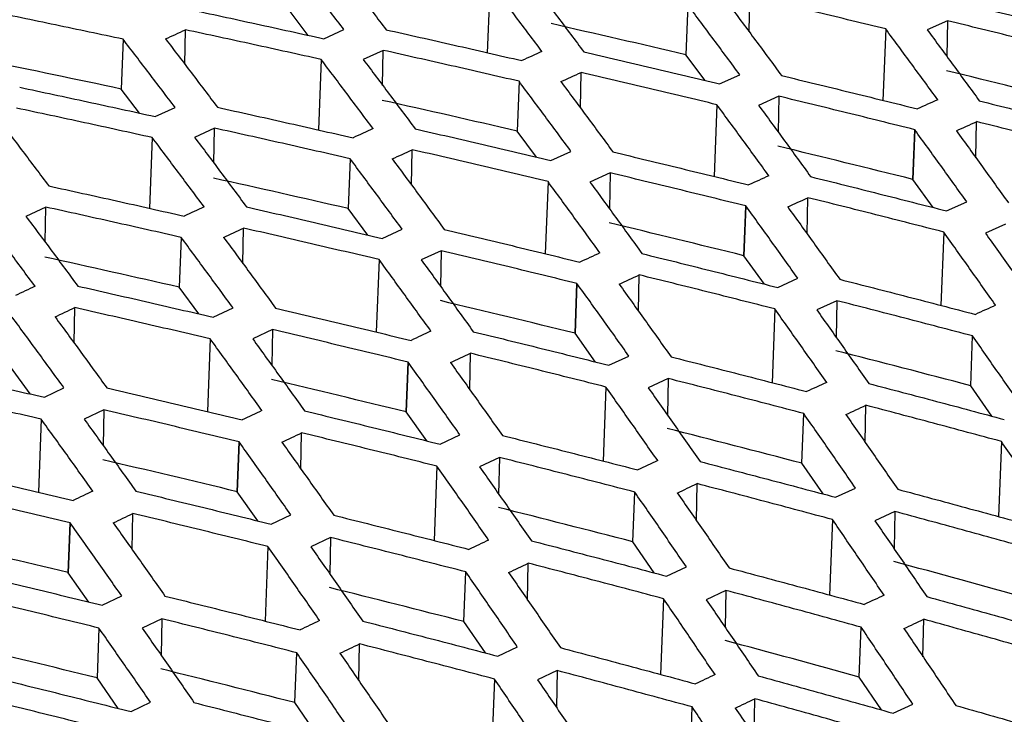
# Model space of a CAD drawing. Header units: millimetres. Extents: x -0.44 to 1.31, y -0.87 to 1.29.
# Tile 102 of 182: x 1.0533 to 1.0707, y -0.4769 to -0.4646. Entities that reach past the tile are written whole.
import ezdxf

# ---------------------------------------------------------------- set-up
doc = ezdxf.new("R2010")
doc.units = ezdxf.units.MM

msp = doc.modelspace()

# ---------------------------------------------------------------- linework, layer by layer
at = {"color": 7, "linetype": 'Continuous', "lineweight": 25}
for p, q in [((1.061573, -0.463925), (1.061525, -0.465165)), ((1.066149, -0.464795), (1.066161, -0.46417)), ((1.065068, -0.46432), (1.065034, -0.465199)), ((1.058365, -0.464858), (1.058043, -0.464437)), ((1.069653, -0.4646), (1.069295, -0.464759)), ((1.069653, -0.4646), (1.069641, -0.465233)), ((1.056183, -0.465368), (1.056195, -0.464759)), ((1.058642, -0.464919), (1.058995, -0.464757)), ((1.068562, -0.464744), (1.068513, -0.466007)), ((1.055094, -0.464926), (1.05506, -0.465806)), ((1.059688, -0.465123), (1.059335, -0.465285)), ((1.059677, -0.465741), (1.059688, -0.465123)), ((1.058591, -0.465284), (1.058543, -0.46653)), ((1.065373, -0.465656), (1.065034, -0.465199)), ((1.06317, -0.466141), (1.063182, -0.465514)), ((1.065629, -0.465716), (1.065986, -0.465555)), ((1.055386, -0.466233), (1.05506, -0.465806)), ((1.062086, -0.465669), (1.062052, -0.466549)), ((1.066674, -0.465934), (1.066317, -0.466095)), ((1.066674, -0.465934), (1.066662, -0.466568)), ((1.055661, -0.466293), (1.056011, -0.46613)), ((1.06558, -0.466083), (1.065532, -0.467352)), ((1.056708, -0.466497), (1.056357, -0.46666)), ((1.056696, -0.467115), (1.056708, -0.466497)), ((1.070155, -0.467023), (1.070167, -0.466382)), ((1.055608, -0.466663), (1.05556, -0.467915)), ((1.062395, -0.467011), (1.062052, -0.466549)), ((1.069074, -0.466524), (1.06904, -0.467403)), ((1.06904, -0.467404), (1.069074, -0.466525)), ((1.069041, -0.467404), (1.069075, -0.466525)), ((1.060189, -0.467505), (1.060201, -0.466879)), ((1.062648, -0.467071), (1.063004, -0.466908)), ((1.059104, -0.467038), (1.05907, -0.467918)), ((1.063694, -0.467288), (1.063339, -0.467451)), ((1.063694, -0.467288), (1.063682, -0.467923)), ((1.062598, -0.467442), (1.062549, -0.468718)), ((1.069398, -0.4679), (1.069041, -0.467404)), ((1.067175, -0.468368), (1.067188, -0.467726)), ((1.053728, -0.467892), (1.053379, -0.468057)), ((1.053716, -0.468509), (1.053728, -0.467892)), ((1.066092, -0.467873), (1.066058, -0.468752)), ((1.066058, -0.468753), (1.066092, -0.467874)), ((1.066059, -0.468753), (1.066093, -0.467874)), ((1.069635, -0.467959), (1.069992, -0.467798)), ((1.059415, -0.468386), (1.05907, -0.467918)), ((1.070679, -0.468192), (1.070322, -0.468353)), ((1.057209, -0.46889), (1.057221, -0.468264)), ((1.059667, -0.468445), (1.06002, -0.468281)), ((1.069586, -0.468333), (1.069536, -0.469631)), ((1.05612, -0.468428), (1.056087, -0.469308)), ((1.060714, -0.468663), (1.060361, -0.468827)), ((1.060714, -0.468663), (1.060702, -0.469297)), ((1.066419, -0.469255), (1.066059, -0.468753)), ((1.059616, -0.468821), (1.059566, -0.470103)), ((1.064195, -0.469733), (1.064208, -0.469091)), ((1.06311, -0.469242), (1.063076, -0.470122)), ((1.063076, -0.470122), (1.06311, -0.469243)), ((1.063077, -0.470122), (1.063111, -0.469243)), ((1.066654, -0.469313), (1.067009, -0.469151)), ((1.056434, -0.469781), (1.056087, -0.469308)), ((1.067699, -0.469547), (1.067345, -0.469709)), ((1.067699, -0.469547), (1.067687, -0.470195)), ((1.054228, -0.470294), (1.05424, -0.469669)), ((1.056686, -0.469839), (1.057036, -0.469674)), ((1.066604, -0.469692), (1.066554, -0.470996)), ((1.057733, -0.470058), (1.057384, -0.470223)), ((1.057733, -0.470058), (1.057721, -0.470691)), ((1.063439, -0.47063), (1.063077, -0.470122)), ((1.056632, -0.470221), (1.056583, -0.471507)), ((1.070062, -0.471049), (1.070096, -0.47017)), ((1.061215, -0.471117), (1.061227, -0.470476)), ((1.060126, -0.470632), (1.060093, -0.471511)), ((1.060093, -0.471512), (1.060127, -0.470632)), ((1.060094, -0.471512), (1.060128, -0.470632)), ((1.063673, -0.470688), (1.064026, -0.470524)), ((1.053452, -0.471195), (1.053103, -0.470718)), ((1.064719, -0.470922), (1.064367, -0.471085)), ((1.064719, -0.470922), (1.064707, -0.471569)), ((1.053704, -0.471253), (1.05405, -0.471087)), ((1.063621, -0.471072), (1.063571, -0.472381)), ((1.070436, -0.471587), (1.070062, -0.471049)), ((1.054752, -0.471474), (1.054406, -0.471639)), ((1.054752, -0.471474), (1.05474, -0.472105)), ((1.060458, -0.472024), (1.060094, -0.471512)), ((1.067079, -0.472419), (1.067113, -0.471539)), ((1.068198, -0.472049), (1.068211, -0.471395)), ((1.053648, -0.471641), (1.053598, -0.472932)), ((1.058234, -0.472521), (1.058246, -0.471881)), ((1.057142, -0.472042), (1.057109, -0.472922)), ((1.057143, -0.472042), (1.057109, -0.472922)), ((1.05711, -0.472922), (1.057144, -0.472042)), ((1.060691, -0.472082), (1.061042, -0.471917)), ((1.070604, -0.472034), (1.070553, -0.473363)), ((1.061739, -0.472317), (1.061389, -0.472482)), ((1.061739, -0.472317), (1.061726, -0.472963)), ((1.067456, -0.472962), (1.067079, -0.472419)), ((1.060637, -0.472471), (1.060587, -0.473786)), ((1.057476, -0.473439), (1.05711, -0.472922)), ((1.064096, -0.473808), (1.06413, -0.472928)), ((1.065218, -0.473433), (1.06523, -0.47278)), ((1.067675, -0.47302), (1.068026, -0.472857)), ((1.068721, -0.473272), (1.068371, -0.473435)), ((1.068721, -0.473272), (1.068709, -0.47393)), ((1.055253, -0.473944), (1.055265, -0.473307)), ((1.057709, -0.473496), (1.058056, -0.47333)), ((1.067622, -0.473414), (1.06757, -0.474748)), ((1.054158, -0.473472), (1.054124, -0.474352)), ((1.054158, -0.473472), (1.054124, -0.474353)), ((1.054125, -0.474353), (1.054159, -0.473472)), ((1.058757, -0.473732), (1.058411, -0.473898)), ((1.058757, -0.473732), (1.058745, -0.474377)), ((1.064475, -0.474357), (1.064096, -0.473808)), ((1.057653, -0.473891), (1.057602, -0.47521)), ((1.061112, -0.475218), (1.061146, -0.474338)), ((1.062237, -0.474837), (1.062249, -0.474186)), ((1.064693, -0.474414), (1.065042, -0.47425)), ((1.054492, -0.474873), (1.054125, -0.474353)), ((1.065741, -0.474667), (1.065393, -0.474831)), ((1.065741, -0.474667), (1.065728, -0.475324)), ((1.054727, -0.474929), (1.05507, -0.474763)), ((1.064638, -0.474813), (1.064587, -0.476153)), ((1.055776, -0.475168), (1.055433, -0.475335)), ((1.055776, -0.475168), (1.055764, -0.47581)), ((1.069219, -0.475838), (1.069232, -0.475177)), ((1.054668, -0.475332), (1.054634, -0.476212)), ((1.061492, -0.475771), (1.061112, -0.475218)), ((1.068095, -0.476197), (1.068129, -0.475316)), ((1.059256, -0.47626), (1.059268, -0.475611)), ((1.061711, -0.475828), (1.062057, -0.475663)), ((1.058127, -0.476649), (1.058161, -0.475768)), ((1.055008, -0.476752), (1.054634, -0.476212)), ((1.061654, -0.476233), (1.061599, -0.477662)), ((1.06276, -0.476083), (1.062415, -0.476248)), ((1.06276, -0.476083), (1.062747, -0.476737)), ((1.068485, -0.476778), (1.068095, -0.476197)), ((1.066238, -0.477241), (1.066251, -0.476582)), ((1.055236, -0.476808), (1.055577, -0.476643)), ((1.058508, -0.477205), (1.058127, -0.476649)), ((1.065111, -0.477607), (1.065145, -0.476726)), ((1.068693, -0.476836), (1.069038, -0.476674))]:
    msp.add_line(p, q, dxfattribs=at)
for points, knots in [([(1.06087, -0.488072), (1.061959, -0.487918), (1.064157, -0.487608), (1.067484, -0.487149), (1.070869, -0.48669), (1.074265, -0.48624), (1.076812, -0.485908), (1.078351, -0.485712), (1.078909, -0.48564), (1.079729, -0.485511), (1.080926, -0.485254), (1.082149, -0.484856), (1.082895, -0.484543), (1.08323, -0.484384), (1.083443, -0.484282), (1.083799, -0.484113), (1.084317, -0.483866), (1.084955, -0.483563), (1.085594, -0.483261), (1.087724, -0.482254), (1.094752, -0.478971), (1.102932, -0.475303), (1.110768, -0.471928), (1.114856, -0.470199), (1.118943, -0.4685), (1.12303, -0.466832), (1.127115, -0.465195), (1.131199, -0.46359), (1.135282, -0.462015), (1.139363, -0.460473), (1.143442, -0.45896), (1.14616, -0.457977), (1.147519, -0.457486)], [0, 0, 0, 0, 0.030446, 0.061437, 0.092974, 0.125056, 0.156321, 0.164137, 0.168038, 0.171917, 0.187328, 0.202868, 0.210653, 0.213204, 0.215118, 0.218468, 0.226284, 0.2341, 0.241916, 0.249732, 0.312266, 0.499829, 0.549846, 0.599863, 0.64988, 0.699897, 0.749914, 0.799931, 0.849949, 0.899966, 0.949983, 1, 1, 1, 1]), ([(1.058995, -0.464757), (1.058842, -0.464556), (1.058536, -0.464154), (1.05823, -0.463756), (1.058077, -0.463557)], [0, 0, 0, 0, 0.499609, 1, 1, 1, 1]), ([(1.058822, -0.463555), (1.058975, -0.463755), (1.059281, -0.464153), (1.059586, -0.464557), (1.059739, -0.464758)], [0, 0, 0, 0, 0.5003869, 1, 1, 1, 1]), ([(1.062491, -0.465142), (1.062338, -0.464938), (1.062032, -0.46453), (1.061726, -0.464127), (1.061573, -0.463925)], [0, 0, 0, 0, 0.499678, 1, 1, 1, 1]), ([(1.062313, -0.463929), (1.062466, -0.464131), (1.062772, -0.464536), (1.063078, -0.464945), (1.063231, -0.465149)], [0, 0, 0, 0, 0.500314, 1, 1, 1, 1]), ([(1.068562, -0.464744), (1.068162, -0.464647), (1.067362, -0.464453), (1.066561, -0.464264), (1.066161, -0.46417)], [0, 0, 0, 0, 0.499779, 1, 1, 1, 1]), ([(1.069701, -0.464238), (1.070101, -0.464336), (1.070901, -0.464531), (1.071701, -0.464732), (1.072101, -0.464832)], [0, 0, 0, 0, 0.500091, 1, 1, 1, 1]), ([(1.055094, -0.464926), (1.054696, -0.464842), (1.053898, -0.464672), (1.0531, -0.464507), (1.052701, -0.464424)], [0, 0, 0, 0, 0.499484, 1, 1, 1, 1]), ([(1.056247, -0.464395), (1.056646, -0.464481), (1.057445, -0.464653), (1.058243, -0.46483), (1.058642, -0.464919)], [0, 0, 0, 0, 0.500458, 1, 1, 1, 1]), ([(1.065986, -0.465555), (1.065833, -0.465348), (1.065527, -0.464934), (1.065221, -0.464525), (1.065068, -0.46432)], [0, 0, 0, 0, 0.499774, 1, 1, 1, 1]), ([(1.065804, -0.46433), (1.065957, -0.464535), (1.066263, -0.464945), (1.066569, -0.46536), (1.066722, -0.465568)], [0, 0, 0, 0, 0.500212, 1, 1, 1, 1]), ([(1.072055, -0.465196), (1.071654, -0.465095), (1.070853, -0.464894), (1.070053, -0.464698), (1.069653, -0.4646)], [0, 0, 0, 0, 0.5012607, 1, 1, 1, 1]), ([(1.058591, -0.465284), (1.058192, -0.465195), (1.057393, -0.465018), (1.056594, -0.464846), (1.056195, -0.464759)], [0, 0, 0, 0, 0.4995461, 1, 1, 1, 1]), ([(1.059739, -0.464758), (1.060139, -0.464848), (1.060938, -0.465028), (1.061737, -0.465212), (1.062136, -0.465304)], [0, 0, 0, 0, 0.50037, 1, 1, 1, 1]), ([(1.06948, -0.465996), (1.069327, -0.465786), (1.069021, -0.465367), (1.068715, -0.464952), (1.068562, -0.464744)], [0, 0, 0, 0, 0.499903, 1, 1, 1, 1]), ([(1.069295, -0.464759), (1.069448, -0.464967), (1.069754, -0.465383), (1.07006, -0.465803), (1.070214, -0.466014)], [0, 0, 0, 0, 0.498566, 1, 1, 1, 1]), ([(1.056011, -0.46613), (1.055859, -0.465929), (1.055553, -0.465525), (1.055247, -0.465126), (1.055094, -0.464926)], [0, 0, 0, 0, 0.499625, 1, 1, 1, 1]), ([(1.055844, -0.464921), (1.055997, -0.465121), (1.056302, -0.465521), (1.056608, -0.465926), (1.05676, -0.466128)], [0, 0, 0, 0, 0.500371, 1, 1, 1, 1]), ([(1.012823, -0.465019), (1.020429, -0.469293), (1.031837, -0.475704), (1.044197, -0.482648), (1.049424, -0.485587), (1.050911, -0.486421), (1.051504, -0.486755), (1.051744, -0.486886), (1.052183, -0.487103), (1.053128, -0.487496), (1.054647, -0.487932), (1.056662, -0.488228), (1.058421, -0.488278), (1.059651, -0.488209), (1.060349, -0.488141), (1.060696, -0.488095), (1.06087, -0.488072)], [0, 0, 0, 0, 0.500896, 0.751343, 0.813955, 0.845261, 0.849174, 0.853076, 0.860837, 0.876269, 0.907267, 0.938113, 0.969085, 0.984477, 0.992213, 1, 1, 1, 1]), ([(1.062086, -0.465669), (1.061687, -0.465577), (1.060887, -0.465392), (1.060088, -0.465213), (1.059688, -0.465123)], [0, 0, 0, 0, 0.499638, 1, 1, 1, 1]), ([(1.059508, -0.466505), (1.059355, -0.466301), (1.05905, -0.465891), (1.058744, -0.465486), (1.058591, -0.465284)], [0, 0, 0, 0, 0.499697, 1, 1, 1, 1]), ([(1.059335, -0.465285), (1.059488, -0.465488), (1.059794, -0.465893), (1.060099, -0.466304), (1.060252, -0.466509)], [0, 0, 0, 0, 0.500295, 1, 1, 1, 1]), ([(1.063231, -0.465149), (1.063631, -0.465243), (1.06443, -0.465429), (1.065229, -0.465621), (1.065629, -0.465716)], [0, 0, 0, 0, 0.500253, 1, 1, 1, 1]), ([(1.06558, -0.466083), (1.065181, -0.465987), (1.064381, -0.465795), (1.063582, -0.465608), (1.063182, -0.465514)], [0, 0, 0, 0, 0.499761, 1, 1, 1, 1]), ([(1.066722, -0.465568), (1.067122, -0.465665), (1.067922, -0.465859), (1.068722, -0.466057), (1.069122, -0.466156)], [0, 0, 0, 0, 0.500106, 1, 1, 1, 1]), ([(1.053268, -0.465775), (1.053667, -0.46586), (1.054465, -0.46603), (1.055262, -0.466205), (1.055661, -0.466293)], [0, 0, 0, 0, 0.500473, 1, 1, 1, 1]), ([(1.063004, -0.466908), (1.062851, -0.466701), (1.062545, -0.466285), (1.062239, -0.465875), (1.062086, -0.465669)], [0, 0, 0, 0, 0.4997943, 1, 1, 1, 1]), ([(1.062826, -0.465676), (1.062979, -0.465882), (1.063285, -0.466293), (1.063591, -0.466709), (1.063744, -0.466917)], [0, 0, 0, 0, 0.500192, 1, 1, 1, 1]), ([(1.069074, -0.466525), (1.068673, -0.466425), (1.067873, -0.466225), (1.067073, -0.466031), (1.066674, -0.465934)], [0, 0, 0, 0, 0.501238, 1, 1, 1, 1]), ([(1.055608, -0.466663), (1.055209, -0.466576), (1.054411, -0.4664), (1.053614, -0.466229), (1.053214, -0.466144)], [0, 0, 0, 0, 0.499532, 1, 1, 1, 1]), ([(1.05676, -0.466128), (1.05716, -0.466217), (1.057958, -0.466395), (1.058756, -0.466577), (1.059155, -0.466668)], [0, 0, 0, 0, 0.500387, 1, 1, 1, 1]), ([(1.066498, -0.467339), (1.066345, -0.467128), (1.066039, -0.466707), (1.065733, -0.466291), (1.06558, -0.466083)], [0, 0, 0, 0, 0.499922, 1, 1, 1, 1]), ([(1.066317, -0.466095), (1.06647, -0.466303), (1.066776, -0.46672), (1.067082, -0.467142), (1.067235, -0.467354)], [0, 0, 0, 0, 0.498517, 1, 1, 1, 1]), ([(1.070214, -0.466014), (1.070615, -0.466115), (1.071416, -0.466316), (1.072216, -0.466522), (1.072615, -0.466625)], [0, 0, 0, 0, 0.501434, 1, 1, 1, 1]), ([(1.052866, -0.466307), (1.053019, -0.466508), (1.053324, -0.466909), (1.053629, -0.467315), (1.053781, -0.467517)], [0, 0, 0, 0, 0.50036, 1, 1, 1, 1]), ([(1.059104, -0.467038), (1.058705, -0.466947), (1.057906, -0.466764), (1.057108, -0.466586), (1.056708, -0.466497)], [0, 0, 0, 0, 0.499622, 1, 1, 1, 1]), ([(1.060252, -0.466509), (1.060652, -0.466601), (1.06145, -0.466786), (1.062249, -0.466976), (1.062648, -0.467071)], [0, 0, 0, 0, 0.500272, 1, 1, 1, 1]), ([(1.072567, -0.466995), (1.072167, -0.466891), (1.071367, -0.466685), (1.070567, -0.466483), (1.070167, -0.466382)], [0, 0, 0, 0, 0.500097, 1, 1, 1, 1]), ([(1.056524, -0.467888), (1.056372, -0.467683), (1.056066, -0.467272), (1.055761, -0.466866), (1.055608, -0.466663)], [0, 0, 0, 0, 0.499709, 1, 1, 1, 1]), ([(1.056357, -0.46666), (1.05651, -0.466864), (1.056815, -0.467271), (1.057121, -0.467683), (1.057273, -0.467889)], [0, 0, 0, 0, 0.5002819, 1, 1, 1, 1]), ([(1.069992, -0.467798), (1.069839, -0.467585), (1.069534, -0.467158), (1.069228, -0.466736), (1.069074, -0.466525)], [0, 0, 0, 0, 0.498762, 1, 1, 1, 1]), ([(1.069809, -0.466543), (1.069962, -0.466754), (1.070268, -0.467177), (1.070575, -0.467605), (1.070728, -0.467818)], [0, 0, 0, 0, 0.499894, 1, 1, 1, 1]), ([(1.029293, -0.466818), (1.029711, -0.46702), (1.030546, -0.467423), (1.031799, -0.468038), (1.033051, -0.468662), (1.034304, -0.469295), (1.035556, -0.469936), (1.036808, -0.470586), (1.03806, -0.471245), (1.039312, -0.471913), (1.040564, -0.47259), (1.041815, -0.473275), (1.043066, -0.473969), (1.044317, -0.474672), (1.045568, -0.475384), (1.046818, -0.476104), (1.048068, -0.476834), (1.049319, -0.477572), (1.050569, -0.478318), (1.051818, -0.479074), (1.053068, -0.479838), (1.054317, -0.480611), (1.055566, -0.481394), (1.056815, -0.482184), (1.057647, -0.482718), (1.058064, -0.482985)], [0, 0, 0, 0, 0.043526, 0.08704, 0.130541, 0.174032, 0.217513, 0.260987, 0.304453, 0.347914, 0.39137, 0.434823, 0.478275, 0.521725, 0.565177, 0.60863, 0.652086, 0.695547, 0.739013, 0.782487, 0.825968, 0.869459, 0.91296, 0.956474, 1, 1, 1, 1]), ([(1.062598, -0.467442), (1.062199, -0.467347), (1.0614, -0.467157), (1.060601, -0.466971), (1.060201, -0.466879)], [0, 0, 0, 0, 0.499742, 1, 1, 1, 1]), ([(1.063744, -0.466917), (1.064143, -0.467014), (1.064943, -0.467206), (1.065742, -0.467402), (1.066141, -0.467501)], [0, 0, 0, 0, 0.500126, 1, 1, 1, 1]), ([(1.06002, -0.468281), (1.059868, -0.468073), (1.059562, -0.467656), (1.059256, -0.467244), (1.059104, -0.467038)], [0, 0, 0, 0, 0.49981, 1, 1, 1, 1]), ([(1.059848, -0.467042), (1.060001, -0.467248), (1.060307, -0.467661), (1.060612, -0.468079), (1.060765, -0.468287)], [0, 0, 0, 0, 0.500176, 1, 1, 1, 1]), ([(1.066093, -0.467873), (1.065692, -0.467774), (1.064893, -0.467577), (1.064093, -0.467384), (1.063694, -0.467288)], [0, 0, 0, 0, 0.501197, 1, 1, 1, 1]), ([(1.067236, -0.467354), (1.067637, -0.467454), (1.068436, -0.467654), (1.069236, -0.467858), (1.069635, -0.467959)], [0, 0, 0, 0, 0.501483, 1, 1, 1, 1]), ([(1.053781, -0.467517), (1.05418, -0.467606), (1.054978, -0.467781), (1.055775, -0.467962), (1.056174, -0.468052)], [0, 0, 0, 0, 0.5004, 1, 1, 1, 1]), ([(1.063515, -0.468702), (1.063362, -0.468491), (1.063057, -0.468068), (1.062751, -0.467651), (1.062598, -0.467442)], [0, 0, 0, 0, 0.49994, 1, 1, 1, 1]), ([(1.063339, -0.467451), (1.063492, -0.46766), (1.063798, -0.468078), (1.064103, -0.468502), (1.064257, -0.468714)], [0, 0, 0, 0, 0.498481, 1, 1, 1, 1]), ([(1.069586, -0.468333), (1.069186, -0.468231), (1.068387, -0.468026), (1.067587, -0.467826), (1.067188, -0.467726)], [0, 0, 0, 0, 0.500078, 1, 1, 1, 1]), ([(1.05612, -0.468428), (1.055722, -0.468338), (1.054924, -0.468157), (1.054127, -0.467981), (1.053728, -0.467892)], [0, 0, 0, 0, 0.49961, 1, 1, 1, 1]), ([(1.057273, -0.467889), (1.057673, -0.46798), (1.058471, -0.468163), (1.059269, -0.468351), (1.059667, -0.468445)], [0, 0, 0, 0, 0.500287, 1, 1, 1, 1]), ([(1.067009, -0.469151), (1.066857, -0.468937), (1.066552, -0.468509), (1.066246, -0.468086), (1.066093, -0.467873)], [0, 0, 0, 0, 0.498803, 1, 1, 1, 1]), ([(1.066831, -0.467889), (1.066984, -0.468101), (1.06729, -0.468525), (1.067596, -0.468954), (1.067749, -0.469168)], [0, 0, 0, 0, 0.4998739, 1, 1, 1, 1]), ([(1.053539, -0.469291), (1.053387, -0.469086), (1.053082, -0.468674), (1.052777, -0.468266), (1.052624, -0.468063)], [0, 0, 0, 0, 0.499716, 1, 1, 1, 1]), ([(1.053379, -0.468057), (1.053532, -0.468261), (1.053837, -0.468669), (1.054142, -0.469082), (1.054294, -0.469288)], [0, 0, 0, 0, 0.500274, 1, 1, 1, 1]), ([(1.059616, -0.468821), (1.059217, -0.468727), (1.058419, -0.468539), (1.05762, -0.468355), (1.057221, -0.468264)], [0, 0, 0, 0, 0.499728, 1, 1, 1, 1]), ([(1.060765, -0.468287), (1.061164, -0.468382), (1.061963, -0.468573), (1.062761, -0.468768), (1.06316, -0.468865)], [0, 0, 0, 0, 0.500143, 1, 1, 1, 1]), ([(1.070502, -0.469627), (1.070349, -0.46941), (1.070044, -0.468977), (1.069738, -0.468548), (1.069586, -0.468333)], [0, 0, 0, 0, 0.500239, 1, 1, 1, 1]), ([(1.070322, -0.468353), (1.070475, -0.468568), (1.070781, -0.468998), (1.071087, -0.469432), (1.07124, -0.46965)], [0, 0, 0, 0, 0.499747, 1, 1, 1, 1]), ([(1.057036, -0.469674), (1.056883, -0.469465), (1.056578, -0.469048), (1.056273, -0.468635), (1.05612, -0.468428)], [0, 0, 0, 0, 0.499819, 1, 1, 1, 1]), ([(1.05687, -0.468428), (1.057023, -0.468635), (1.057328, -0.469049), (1.057634, -0.469468), (1.057786, -0.469677)], [0, 0, 0, 0, 0.5001651, 1, 1, 1, 1]), ([(1.06311, -0.469243), (1.06271, -0.469145), (1.061911, -0.468949), (1.061112, -0.468758), (1.060714, -0.468663)], [0, 0, 0, 0, 0.501144, 1, 1, 1, 1]), ([(1.064257, -0.468714), (1.064658, -0.468813), (1.065457, -0.469011), (1.066256, -0.469213), (1.066654, -0.469313)], [0, 0, 0, 0, 0.501519, 1, 1, 1, 1]), ([(1.060531, -0.470085), (1.060378, -0.469873), (1.060073, -0.469449), (1.059768, -0.469031), (1.059616, -0.468821)], [0, 0, 0, 0, 0.4999529, 1, 1, 1, 1]), ([(1.060361, -0.468827), (1.060514, -0.469036), (1.060819, -0.469456), (1.061125, -0.469881), (1.061278, -0.470094)], [0, 0, 0, 0, 0.4984631, 1, 1, 1, 1]), ([(1.066604, -0.469692), (1.066204, -0.469591), (1.065406, -0.469388), (1.064607, -0.46919), (1.064208, -0.469091)], [0, 0, 0, 0, 0.50006, 1, 1, 1, 1]), ([(1.054294, -0.469288), (1.054693, -0.469379), (1.05549, -0.46956), (1.056287, -0.469746), (1.056686, -0.469839)], [0, 0, 0, 0, 0.5002956, 1, 1, 1, 1]), ([(1.064026, -0.470524), (1.063874, -0.47031), (1.063569, -0.46988), (1.063263, -0.469456), (1.06311, -0.469243)], [0, 0, 0, 0, 0.498856, 1, 1, 1, 1]), ([(1.063854, -0.469254), (1.064006, -0.469467), (1.064312, -0.469893), (1.064618, -0.470323), (1.06477, -0.470538)], [0, 0, 0, 0, 0.499857, 1, 1, 1, 1]), ([(1.067749, -0.469168), (1.068148, -0.46927), (1.068947, -0.469475), (1.069746, -0.469684), (1.070146, -0.469789)], [0, 0, 0, 0, 0.499808, 1, 1, 1, 1]), ([(1.070096, -0.47017), (1.069696, -0.470065), (1.068897, -0.469855), (1.068099, -0.469649), (1.067699, -0.469547)], [0, 0, 0, 0, 0.500206, 1, 1, 1, 1]), ([(1.056632, -0.470221), (1.056234, -0.470128), (1.055436, -0.469941), (1.054639, -0.46976), (1.05424, -0.469669)], [0, 0, 0, 0, 0.49972, 1, 1, 1, 1]), ([(1.057786, -0.469677), (1.058185, -0.469771), (1.058983, -0.46996), (1.05978, -0.470153), (1.060179, -0.470249)], [0, 0, 0, 0, 0.500154, 1, 1, 1, 1]), ([(1.067519, -0.47099), (1.067366, -0.470773), (1.067061, -0.470338), (1.066756, -0.469907), (1.066604, -0.469692)], [0, 0, 0, 0, 0.500258, 1, 1, 1, 1]), ([(1.067345, -0.469709), (1.067497, -0.469925), (1.067803, -0.470356), (1.068109, -0.470792), (1.068262, -0.471009)], [0, 0, 0, 0, 0.499728, 1, 1, 1, 1]), ([(1.05405, -0.471087), (1.053898, -0.470878), (1.053594, -0.470459), (1.053289, -0.470045), (1.053136, -0.469838)], [0, 0, 0, 0, 0.499823, 1, 1, 1, 1]), ([(1.053893, -0.469834), (1.054045, -0.470042), (1.05435, -0.470457), (1.054655, -0.470877), (1.054807, -0.471087)], [0, 0, 0, 0, 0.50016, 1, 1, 1, 1]), ([(1.060127, -0.470632), (1.059727, -0.470535), (1.058929, -0.470341), (1.058131, -0.470152), (1.057733, -0.470058)], [0, 0, 0, 0, 0.501086, 1, 1, 1, 1]), ([(1.061278, -0.470094), (1.061679, -0.470192), (1.062477, -0.470388), (1.063275, -0.470588), (1.063673, -0.470688)], [0, 0, 0, 0, 0.501537, 1, 1, 1, 1]), ([(1.057546, -0.471488), (1.057394, -0.471276), (1.057089, -0.470851), (1.056784, -0.470431), (1.056632, -0.470221)], [0, 0, 0, 0, 0.49996, 1, 1, 1, 1]), ([(1.057384, -0.470223), (1.057536, -0.470433), (1.057841, -0.470854), (1.058146, -0.47128), (1.058299, -0.471493)], [0, 0, 0, 0, 0.498458, 1, 1, 1, 1]), ([(1.07101, -0.471484), (1.070857, -0.471264), (1.070553, -0.470823), (1.070248, -0.470388), (1.070096, -0.47017)], [0, 0, 0, 0, 0.500362, 1, 1, 1, 1]), ([(1.063621, -0.471072), (1.063222, -0.470971), (1.062424, -0.47077), (1.061626, -0.470574), (1.061227, -0.470476)], [0, 0, 0, 0, 0.500047, 1, 1, 1, 1]), ([(1.061042, -0.471917), (1.06089, -0.471702), (1.060585, -0.471272), (1.06028, -0.470846), (1.060127, -0.470632)], [0, 0, 0, 0, 0.498914, 1, 1, 1, 1]), ([(1.060876, -0.470641), (1.061028, -0.470854), (1.061334, -0.471281), (1.061639, -0.471712), (1.061792, -0.471928)], [0, 0, 0, 0, 0.499846, 1, 1, 1, 1]), ([(1.06477, -0.470538), (1.065169, -0.470639), (1.065968, -0.470842), (1.066766, -0.471049), (1.067165, -0.471153)], [0, 0, 0, 0, 0.499825, 1, 1, 1, 1]), ([(1.051315, -0.470708), (1.051714, -0.470798), (1.05251, -0.470977), (1.053306, -0.471161), (1.053704, -0.471253)], [0, 0, 0, 0, 0.500299, 1, 1, 1, 1]), ([(1.067113, -0.471539), (1.066714, -0.471435), (1.065916, -0.471227), (1.065118, -0.471023), (1.064719, -0.470922)], [0, 0, 0, 0, 0.50019, 1, 1, 1, 1]), ([(1.068262, -0.471009), (1.06866, -0.471114), (1.069459, -0.471324), (1.070257, -0.471539), (1.070656, -0.471646)], [0, 0, 0, 0, 0.499705, 1, 1, 1, 1]), ([(1.053648, -0.471641), (1.05325, -0.471549), (1.052454, -0.471364), (1.051657, -0.471184), (1.051259, -0.471095)], [0, 0, 0, 0, 0.499718, 1, 1, 1, 1]), ([(1.054807, -0.471087), (1.055206, -0.47118), (1.056002, -0.471366), (1.056799, -0.471558), (1.057197, -0.471653)], [0, 0, 0, 0, 0.50016, 1, 1, 1, 1]), ([(1.064535, -0.472373), (1.064382, -0.472155), (1.064078, -0.471719), (1.063773, -0.471287), (1.063621, -0.471072)], [0, 0, 0, 0, 0.500272, 1, 1, 1, 1]), ([(1.064367, -0.471085), (1.064519, -0.471301), (1.064825, -0.471734), (1.06513, -0.472171), (1.065283, -0.472389)], [0, 0, 0, 0, 0.499714, 1, 1, 1, 1]), ([(1.057143, -0.472042), (1.056744, -0.471946), (1.055947, -0.471754), (1.05515, -0.471567), (1.054752, -0.471474)], [0, 0, 0, 0, 0.501027, 1, 1, 1, 1]), ([(1.058299, -0.471493), (1.058699, -0.471591), (1.059497, -0.471784), (1.060294, -0.471983), (1.060691, -0.472082)], [0, 0, 0, 0, 0.501542, 1, 1, 1, 1]), ([(1.068026, -0.472857), (1.067874, -0.472636), (1.06757, -0.472194), (1.067265, -0.471757), (1.067113, -0.471539)], [0, 0, 0, 0, 0.500378, 1, 1, 1, 1]), ([(1.070604, -0.472034), (1.070205, -0.471927), (1.069407, -0.471711), (1.068609, -0.4715), (1.068211, -0.471395)], [0, 0, 0, 0, 0.500303, 1, 1, 1, 1]), ([(1.05456, -0.472911), (1.054408, -0.472698), (1.054104, -0.472272), (1.0538, -0.471851), (1.053648, -0.471641)], [0, 0, 0, 0, 0.499962, 1, 1, 1, 1]), ([(1.054406, -0.471639), (1.054558, -0.47185), (1.054863, -0.472272), (1.055167, -0.472699), (1.05532, -0.472913)], [0, 0, 0, 0, 0.498462, 1, 1, 1, 1]), ([(1.067858, -0.471558), (1.06801, -0.471777), (1.068316, -0.472215), (1.068621, -0.472657), (1.068774, -0.472878)], [0, 0, 0, 0, 0.499613, 1, 1, 1, 1]), ([(1.060637, -0.472471), (1.060239, -0.472372), (1.059442, -0.472173), (1.058645, -0.471979), (1.058246, -0.471881)], [0, 0, 0, 0, 0.50004, 1, 1, 1, 1]), ([(1.058056, -0.47333), (1.057904, -0.473115), (1.0576, -0.472683), (1.057296, -0.472256), (1.057143, -0.472042)], [0, 0, 0, 0, 0.498973, 1, 1, 1, 1]), ([(1.057898, -0.472047), (1.05805, -0.472261), (1.058355, -0.472689), (1.05866, -0.473121), (1.058813, -0.473337)], [0, 0, 0, 0, 0.49984, 1, 1, 1, 1]), ([(1.061792, -0.471928), (1.06219, -0.472028), (1.062987, -0.472229), (1.063785, -0.472434), (1.064184, -0.472537)], [0, 0, 0, 0, 0.499835, 1, 1, 1, 1]), ([(1.071517, -0.473369), (1.071365, -0.473145), (1.071061, -0.472698), (1.070756, -0.472255), (1.070604, -0.472034)], [0, 0, 0, 0, 0.500454, 1, 1, 1, 1]), ([(1.06413, -0.472928), (1.063731, -0.472825), (1.062934, -0.472619), (1.062137, -0.472417), (1.061739, -0.472317)], [0, 0, 0, 0, 0.500181, 1, 1, 1, 1]), ([(1.065283, -0.472389), (1.065681, -0.472493), (1.066479, -0.472701), (1.067276, -0.472914), (1.067675, -0.47302)], [0, 0, 0, 0, 0.499718, 1, 1, 1, 1]), ([(1.051828, -0.472516), (1.052226, -0.472609), (1.053022, -0.472793), (1.053817, -0.472982), (1.054215, -0.473077)], [0, 0, 0, 0, 0.50016, 1, 1, 1, 1]), ([(1.06155, -0.473776), (1.061398, -0.473557), (1.061094, -0.47312), (1.060789, -0.472688), (1.060637, -0.472471)], [0, 0, 0, 0, 0.50028, 1, 1, 1, 1]), ([(1.061389, -0.472482), (1.061541, -0.472698), (1.061846, -0.473132), (1.062151, -0.47357), (1.062304, -0.473789)], [0, 0, 0, 0, 0.499704, 1, 1, 1, 1]), ([(1.054158, -0.473472), (1.05376, -0.473377), (1.052964, -0.473187), (1.052168, -0.473002), (1.051771, -0.47291)], [0, 0, 0, 0, 0.500972, 1, 1, 1, 1]), ([(1.05532, -0.472913), (1.05572, -0.473009), (1.056516, -0.473201), (1.057312, -0.473398), (1.057709, -0.473496)], [0, 0, 0, 0, 0.501538, 1, 1, 1, 1]), ([(1.065042, -0.47425), (1.06489, -0.474028), (1.064586, -0.473586), (1.064282, -0.473147), (1.06413, -0.472928)], [0, 0, 0, 0, 0.500389, 1, 1, 1, 1]), ([(1.06488, -0.472944), (1.065032, -0.473164), (1.065338, -0.473603), (1.065643, -0.474046), (1.065795, -0.474268)], [0, 0, 0, 0, 0.4996, 1, 1, 1, 1]), ([(1.067622, -0.473414), (1.067223, -0.473307), (1.066426, -0.473093), (1.065629, -0.472885), (1.06523, -0.47278)], [0, 0, 0, 0, 0.50029, 1, 1, 1, 1]), ([(1.068774, -0.472878), (1.069172, -0.472986), (1.06997, -0.473201), (1.070767, -0.47342), (1.071166, -0.47353)], [0, 0, 0, 0, 0.499629, 1, 1, 1, 1]), ([(1.071112, -0.473927), (1.070713, -0.473817), (1.069917, -0.473596), (1.06912, -0.47338), (1.068721, -0.473272)], [0, 0, 0, 0, 0.500375, 1, 1, 1, 1]), ([(1.057653, -0.473891), (1.057255, -0.473793), (1.056459, -0.473596), (1.055663, -0.473403), (1.055265, -0.473307)], [0, 0, 0, 0, 0.500038, 1, 1, 1, 1]), ([(1.058813, -0.473337), (1.059211, -0.473437), (1.060007, -0.473636), (1.060803, -0.473839), (1.061202, -0.473941)], [0, 0, 0, 0, 0.49984, 1, 1, 1, 1]), ([(1.068533, -0.474752), (1.068381, -0.474527), (1.068077, -0.474079), (1.067773, -0.473635), (1.067622, -0.473414)], [0, 0, 0, 0, 0.500468, 1, 1, 1, 1]), ([(1.068371, -0.473435), (1.068523, -0.473657), (1.068828, -0.474101), (1.069133, -0.47455), (1.069286, -0.474775)], [0, 0, 0, 0, 0.499527, 1, 1, 1, 1]), ([(1.05507, -0.474763), (1.054918, -0.474547), (1.054615, -0.474115), (1.054311, -0.473687), (1.054159, -0.473472)], [0, 0, 0, 0, 0.4990281, 1, 1, 1, 1]), ([(1.05492, -0.473473), (1.055072, -0.473688), (1.055377, -0.474117), (1.055681, -0.47455), (1.055834, -0.474767)], [0, 0, 0, 0, 0.49984, 1, 1, 1, 1]), ([(1.061146, -0.474338), (1.060748, -0.474236), (1.059952, -0.474032), (1.059155, -0.473832), (1.058757, -0.473732)], [0, 0, 0, 0, 0.5001766, 1, 1, 1, 1]), ([(1.062304, -0.473789), (1.062702, -0.473892), (1.063498, -0.474098), (1.064295, -0.474309), (1.064693, -0.474414)], [0, 0, 0, 0, 0.499726, 1, 1, 1, 1]), ([(1.058564, -0.475199), (1.058412, -0.47498), (1.058109, -0.474542), (1.057805, -0.474108), (1.057653, -0.473891)], [0, 0, 0, 0, 0.500282, 1, 1, 1, 1]), ([(1.058411, -0.473898), (1.058563, -0.474115), (1.058868, -0.47455), (1.059173, -0.474989), (1.059325, -0.475208)], [0, 0, 0, 0, 0.499701, 1, 1, 1, 1]), ([(1.062056, -0.475663), (1.061905, -0.475441), (1.061601, -0.474997), (1.061298, -0.474558), (1.061146, -0.474338)], [0, 0, 0, 0, 0.500395, 1, 1, 1, 1]), ([(1.064638, -0.474813), (1.06424, -0.474707), (1.063444, -0.474496), (1.062647, -0.474289), (1.062249, -0.474186)], [0, 0, 0, 0, 0.500284, 1, 1, 1, 1]), ([(1.065795, -0.474268), (1.066193, -0.474375), (1.06699, -0.474588), (1.067786, -0.474805), (1.068184, -0.474914)], [0, 0, 0, 0, 0.49964, 1, 1, 1, 1]), ([(1.052341, -0.474353), (1.05274, -0.474448), (1.053535, -0.474638), (1.05433, -0.474832), (1.054727, -0.474929)], [0, 0, 0, 0, 0.501531, 1, 1, 1, 1]), ([(1.061902, -0.474351), (1.062054, -0.47457), (1.062359, -0.475011), (1.062664, -0.475455), (1.062816, -0.475678)], [0, 0, 0, 0, 0.499594, 1, 1, 1, 1]), ([(1.068129, -0.475316), (1.067731, -0.475207), (1.066935, -0.474988), (1.066139, -0.474774), (1.065741, -0.474667)], [0, 0, 0, 0, 0.500366, 1, 1, 1, 1]), ([(1.054668, -0.475332), (1.05427, -0.475234), (1.053476, -0.475039), (1.052681, -0.474849), (1.052283, -0.474753)], [0, 0, 0, 0, 0.500043, 1, 1, 1, 1]), ([(1.055834, -0.474767), (1.056231, -0.474865), (1.057026, -0.475062), (1.057822, -0.475264), (1.058219, -0.475365)], [0, 0, 0, 0, 0.499839, 1, 1, 1, 1]), ([(1.065548, -0.476154), (1.065396, -0.47593), (1.065093, -0.47548), (1.06479, -0.475035), (1.064638, -0.474813)], [0, 0, 0, 0, 0.5004769, 1, 1, 1, 1]), ([(1.065393, -0.474831), (1.065545, -0.475054), (1.06585, -0.475499), (1.066155, -0.475949), (1.066307, -0.476175)], [0, 0, 0, 0, 0.499517, 1, 1, 1, 1]), ([(1.069286, -0.474775), (1.069684, -0.474885), (1.07048, -0.475105), (1.071276, -0.47533), (1.071675, -0.475442)], [0, 0, 0, 0, 0.499582, 1, 1, 1, 1]), ([(1.058161, -0.475768), (1.057764, -0.475667), (1.056969, -0.475465), (1.056173, -0.475267), (1.055776, -0.475168)], [0, 0, 0, 0, 0.500178, 1, 1, 1, 1]), ([(1.071619, -0.475848), (1.071221, -0.475735), (1.070425, -0.475509), (1.069629, -0.475287), (1.069232, -0.475177)], [0, 0, 0, 0, 0.500416, 1, 1, 1, 1]), ([(1.055577, -0.476643), (1.055426, -0.476423), (1.055123, -0.475984), (1.054819, -0.475549), (1.054668, -0.475332)], [0, 0, 0, 0, 0.500279, 1, 1, 1, 1]), ([(1.055433, -0.475335), (1.055585, -0.475552), (1.05589, -0.475988), (1.056194, -0.476428), (1.056346, -0.476648)], [0, 0, 0, 0, 0.4997031, 1, 1, 1, 1]), ([(1.059325, -0.475208), (1.059722, -0.47531), (1.060518, -0.475515), (1.061313, -0.475723), (1.061711, -0.475828)], [0, 0, 0, 0, 0.4997272, 1, 1, 1, 1]), ([(1.069038, -0.476674), (1.068886, -0.476446), (1.068583, -0.475992), (1.06828, -0.475541), (1.068129, -0.475316)], [0, 0, 0, 0, 0.500528, 1, 1, 1, 1]), ([(1.068884, -0.47534), (1.069036, -0.475565), (1.069341, -0.476016), (1.069646, -0.476471), (1.069798, -0.476699)], [0, 0, 0, 0, 0.499473, 1, 1, 1, 1]), ([(1.061654, -0.476233), (1.061256, -0.476128), (1.060461, -0.475919), (1.059666, -0.475714), (1.059268, -0.475611)], [0, 0, 0, 0, 0.500283, 1, 1, 1, 1]), ([(1.062816, -0.475678), (1.063214, -0.475783), (1.064009, -0.475994), (1.064805, -0.47621), (1.065202, -0.476318)], [0, 0, 0, 0, 0.499644, 1, 1, 1, 1]), ([(1.05907, -0.477096), (1.058919, -0.476874), (1.058616, -0.476429), (1.058313, -0.475988), (1.058161, -0.475768)], [0, 0, 0, 0, 0.500395, 1, 1, 1, 1]), ([(1.058924, -0.475777), (1.059076, -0.475998), (1.059381, -0.476439), (1.059685, -0.476884), (1.059837, -0.477107)], [0, 0, 0, 0, 0.499592, 1, 1, 1, 1]), ([(1.052854, -0.476216), (1.053251, -0.476314), (1.054045, -0.476509), (1.054839, -0.476709), (1.055236, -0.476808)], [0, 0, 0, 0, 0.499833, 1, 1, 1, 1]), ([(1.062562, -0.477578), (1.062411, -0.477352), (1.062108, -0.476902), (1.061805, -0.476456), (1.061654, -0.476233)], [0, 0, 0, 0, 0.50048, 1, 1, 1, 1]), ([(1.062415, -0.476248), (1.062567, -0.476471), (1.062872, -0.476917), (1.063176, -0.477368), (1.063328, -0.477594)], [0, 0, 0, 0, 0.499513, 1, 1, 1, 1]), ([(1.065145, -0.476726), (1.064747, -0.476618), (1.063952, -0.476401), (1.063157, -0.476189), (1.06276, -0.476083)], [0, 0, 0, 0, 0.5003624, 1, 1, 1, 1]), ([(1.066307, -0.476175), (1.066705, -0.476284), (1.0675, -0.476502), (1.068295, -0.476725), (1.068693, -0.476836)], [0, 0, 0, 0, 0.499589, 1, 1, 1, 1]), ([(1.068635, -0.477247), (1.068237, -0.477135), (1.067443, -0.476911), (1.066648, -0.476692), (1.066251, -0.476582)], [0, 0, 0, 0, 0.5004093, 1, 1, 1, 1]), ([(1.055176, -0.477219), (1.054779, -0.477119), (1.053985, -0.476918), (1.053191, -0.476723), (1.052794, -0.476625)], [0, 0, 0, 0, 0.500186, 1, 1, 1, 1]), ([(1.056346, -0.476648), (1.056743, -0.476749), (1.057537, -0.476951), (1.058331, -0.477158), (1.058729, -0.477261)], [0, 0, 0, 0, 0.499723, 1, 1, 1, 1]), ([(1.066053, -0.478087), (1.065901, -0.477859), (1.065599, -0.477403), (1.065296, -0.476952), (1.065145, -0.476726)], [0, 0, 0, 0, 0.5005343, 1, 1, 1, 1]), ([(1.065906, -0.476746), (1.066058, -0.476972), (1.066363, -0.477424), (1.066667, -0.47788), (1.066819, -0.478109)], [0, 0, 0, 0, 0.4994655, 1, 1, 1, 1]), ([(1.069798, -0.476699), (1.070195, -0.476812), (1.07099, -0.477037), (1.071785, -0.477267), (1.072183, -0.477382)], [0, 0, 0, 0, 0.499564, 1, 1, 1, 1]), ([(1.052456, -0.476792), (1.052607, -0.47701), (1.052911, -0.477446), (1.053215, -0.477887), (1.053367, -0.478108)], [0, 0, 0, 0, 0.499711, 1, 1, 1, 1])]:
    msp.add_open_spline(points, degree=3, knots=knots, dxfattribs=at)
for points in [[(1.055844, -0.464921), (1.055961, -0.464867), (1.056078, -0.464813), (1.056195, -0.464759)], [(1.065034, -0.465199), (1.06424, -0.465014), (1.063446, -0.464831), (1.062651, -0.464651)], [(1.062491, -0.465143), (1.062373, -0.465196), (1.062254, -0.46525), (1.062136, -0.465304)], [(1.05506, -0.465806), (1.054268, -0.465637), (1.053476, -0.465471), (1.052684, -0.465308)], [(1.062826, -0.465676), (1.062945, -0.465622), (1.063063, -0.465568), (1.063182, -0.465514)], [(1.072021, -0.466074), (1.071226, -0.465874), (1.070431, -0.465677), (1.069637, -0.465483)], [(1.062052, -0.466549), (1.061259, -0.466365), (1.060465, -0.466184), (1.059671, -0.466006)], [(1.06948, -0.465996), (1.069361, -0.46605), (1.069241, -0.466103), (1.069122, -0.466157)], [(1.059508, -0.466506), (1.059391, -0.46656), (1.059273, -0.466614), (1.059155, -0.466668)], [(1.069809, -0.466543), (1.069929, -0.46649), (1.070048, -0.466436), (1.070167, -0.466383)], [(1.06904, -0.467403), (1.068246, -0.467205), (1.067451, -0.467009), (1.066657, -0.466817)], [(1.059848, -0.467042), (1.059966, -0.466988), (1.060084, -0.466933), (1.060201, -0.466879)], [(1.05907, -0.467918), (1.058277, -0.467736), (1.057484, -0.467557), (1.056691, -0.467381)], [(1.066498, -0.467339), (1.066379, -0.467393), (1.06626, -0.467447), (1.066141, -0.467501)], [(1.06904, -0.467403), (1.06904, -0.467403), (1.06904, -0.467404), (1.06904, -0.467404)], [(1.069041, -0.467404), (1.069041, -0.467404), (1.06904, -0.467404), (1.06904, -0.467404)], [(1.066831, -0.467889), (1.06695, -0.467835), (1.067069, -0.467781), (1.067188, -0.467727)], [(1.056524, -0.467889), (1.056407, -0.467943), (1.056291, -0.467998), (1.056174, -0.468052)], [(1.066058, -0.468752), (1.065265, -0.468556), (1.064471, -0.468362), (1.063677, -0.468171)], [(1.05687, -0.468428), (1.056987, -0.468373), (1.057104, -0.468318), (1.057221, -0.468264)], [(1.063515, -0.468702), (1.063397, -0.468756), (1.063279, -0.468811), (1.06316, -0.468865)], [(1.066058, -0.468752), (1.066058, -0.468752), (1.066058, -0.468753), (1.066058, -0.468753)], [(1.066059, -0.468753), (1.066059, -0.468753), (1.066059, -0.468753), (1.066058, -0.468753)], [(1.056087, -0.469308), (1.055295, -0.469128), (1.054503, -0.46895), (1.053711, -0.468776)], [(1.063854, -0.469255), (1.063972, -0.4692), (1.06409, -0.469146), (1.064208, -0.469091)], [(1.053539, -0.469292), (1.053424, -0.469347), (1.053308, -0.469401), (1.053192, -0.469456)], [(1.063076, -0.470122), (1.062283, -0.469927), (1.06149, -0.469735), (1.060697, -0.469546)], [(1.070502, -0.469628), (1.070383, -0.469681), (1.070264, -0.469735), (1.070146, -0.469789)], [(1.053893, -0.469834), (1.054009, -0.469779), (1.054124, -0.469724), (1.05424, -0.469669)], [(1.060531, -0.470085), (1.060414, -0.47014), (1.060296, -0.470195), (1.060179, -0.470249)], [(1.063076, -0.470122), (1.063076, -0.470122), (1.063076, -0.470122), (1.063076, -0.470122)], [(1.063077, -0.470122), (1.063077, -0.470122), (1.063076, -0.470122), (1.063076, -0.470122)], [(1.060876, -0.470641), (1.060993, -0.470586), (1.06111, -0.470531), (1.061227, -0.470476)], [(1.070062, -0.471049), (1.069269, -0.47084), (1.068476, -0.470634), (1.067682, -0.47043)], [(1.060093, -0.471511), (1.059301, -0.471319), (1.058508, -0.471129), (1.057716, -0.470942)], [(1.067519, -0.47099), (1.067401, -0.471045), (1.067283, -0.471099), (1.067165, -0.471153)], [(1.057546, -0.471488), (1.05743, -0.471543), (1.057314, -0.471598), (1.057197, -0.471653)], [(1.060093, -0.471511), (1.060093, -0.471512), (1.060093, -0.471512), (1.060093, -0.471512)], [(1.060094, -0.471512), (1.060093, -0.471512), (1.060093, -0.471512), (1.060093, -0.471512)], [(1.067858, -0.471558), (1.067975, -0.471504), (1.068093, -0.47145), (1.068211, -0.471395)], [(1.057898, -0.472047), (1.058014, -0.471992), (1.05813, -0.471937), (1.058246, -0.471882)], [(1.067079, -0.472419), (1.066287, -0.472211), (1.065495, -0.472007), (1.064702, -0.471805)], [(1.057109, -0.472922), (1.056318, -0.472731), (1.055526, -0.472543), (1.054735, -0.472358)], [(1.064535, -0.472373), (1.064418, -0.472428), (1.064301, -0.472483), (1.064184, -0.472537)], [(1.05456, -0.472911), (1.054445, -0.472967), (1.05433, -0.473022), (1.054215, -0.473077)], [(1.057109, -0.472922), (1.057109, -0.472922), (1.057109, -0.472922), (1.057109, -0.472922)], [(1.057109, -0.472922), (1.057109, -0.472922), (1.05711, -0.472922), (1.05711, -0.472922)], [(1.06488, -0.472945), (1.064997, -0.47289), (1.065114, -0.472835), (1.06523, -0.47278)], [(1.064096, -0.473808), (1.063305, -0.473603), (1.062513, -0.4734), (1.061722, -0.473201)], [(1.05492, -0.473474), (1.055035, -0.473418), (1.05515, -0.473363), (1.055265, -0.473307)], [(1.054124, -0.474352), (1.053334, -0.474163), (1.052544, -0.473977), (1.051754, -0.473794)], [(1.06155, -0.473776), (1.061434, -0.473831), (1.061318, -0.473886), (1.061202, -0.473941)], [(1.071078, -0.474807), (1.070287, -0.474587), (1.069496, -0.47437), (1.068704, -0.474156)], [(1.061902, -0.474351), (1.062018, -0.474296), (1.062134, -0.474241), (1.062249, -0.474186)], [(1.054124, -0.474352), (1.054124, -0.474352), (1.054124, -0.474352), (1.054124, -0.474353)], [(1.054124, -0.474353), (1.054124, -0.474353), (1.054125, -0.474353), (1.054125, -0.474353)], [(1.061112, -0.475218), (1.060322, -0.475015), (1.059531, -0.474814), (1.058741, -0.474617)], [(1.068533, -0.474752), (1.068417, -0.474806), (1.0683, -0.47486), (1.068184, -0.474915)], [(1.058564, -0.475199), (1.058449, -0.475255), (1.058334, -0.47531), (1.058219, -0.475365)], [(1.068884, -0.47534), (1.069, -0.475285), (1.069116, -0.475231), (1.069232, -0.475177)], [(1.068095, -0.476197), (1.067305, -0.475979), (1.066514, -0.475764), (1.065724, -0.475552)], [(1.054634, -0.476212), (1.053845, -0.476018), (1.053056, -0.475827), (1.052267, -0.475638)], [(1.058924, -0.475777), (1.059039, -0.475722), (1.059154, -0.475667), (1.059268, -0.475612)], [(1.058127, -0.476649), (1.057338, -0.476448), (1.056549, -0.476249), (1.055759, -0.476053)], [(1.065548, -0.476155), (1.065433, -0.476209), (1.065318, -0.476264), (1.065202, -0.476318)], [(1.065906, -0.476746), (1.066021, -0.476691), (1.066136, -0.476637), (1.066251, -0.476582)]]:
    msp.add_open_spline(points, degree=3, dxfattribs=at)

doc.saveas('drawing.dxf')
